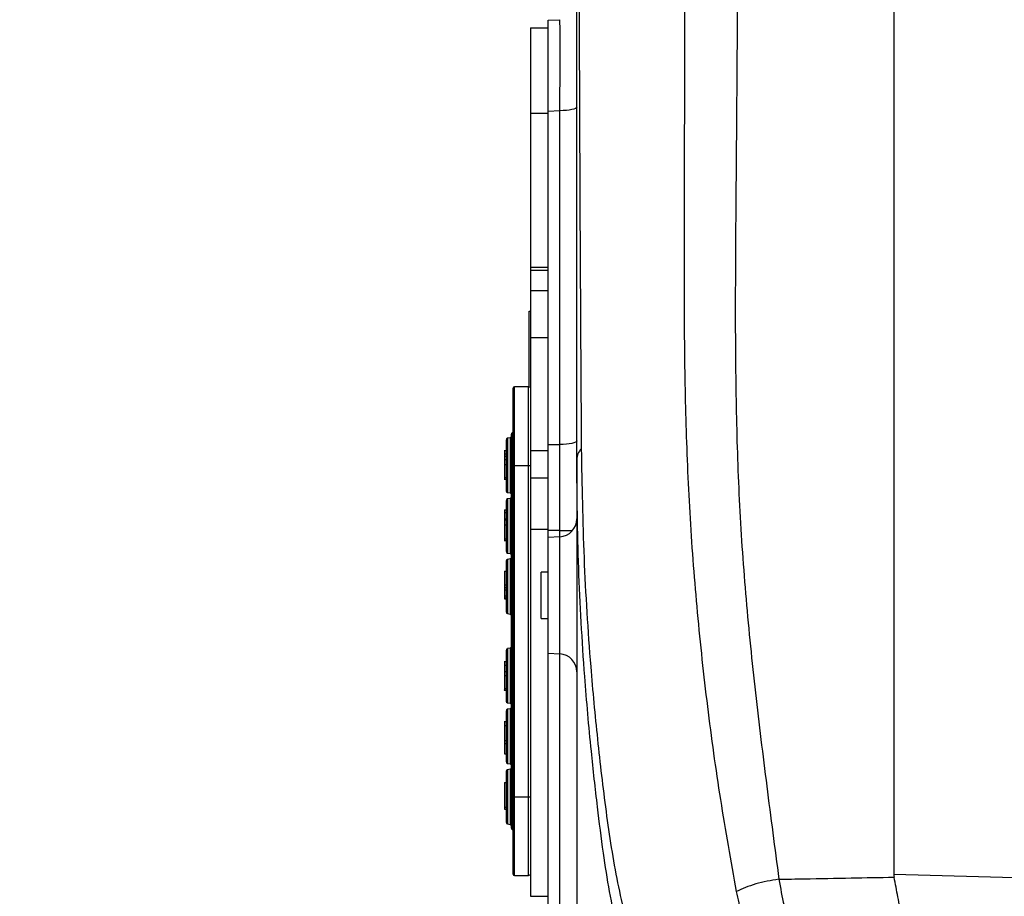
# Model space of a CAD drawing. Extents: x 0 to 8410, y 0 to 5940.
# Tile 112 of 212: x 6516 to 6793, y 2337 to 2583. Entities that reach past the tile are written whole.
import ezdxf

# ---------------------------------------------------------------- set-up
doc = ezdxf.new("R2010")
doc.units = 0
doc.header["$LTSCALE"] = 10
doc.layers.get('0').update_dxf_attribs({"linetype": 'CONTINUOUS'})
doc.styles.add('SLDTEXTSTYLE0', font='TXT', dxfattribs={"width": 0.605})
doc.dimstyles.new('SLDDIMSTYLE1', dxfattribs={"dimtxt": 50, "dimasz": 50, "dimexe": 0, "dimexo": 0.0625, "dimgap": 12.5, "dimtad": 1, "dimdec": 1, "dimrnd": 1e-09, "dimzin": 12, "dimtxsty": 'SLDTEXTSTYLE0', "dimsah": 1, "dimcen": 0.09, "dimazin": 3, "dimtfac": 1, "dimtofl": 0, "dimtmove": 0, "dimatfit": 3, "dimtolj": 1, "dimtzin": 12})

# ---------------------------------------------------------------- blocks, each defined once
blk = doc.blocks.new('_D_6')
at = {"color": 7, "linetype": 'CONTINUOUS'}
for p, q in [((6267.77, 2658.22), (6267.77, 1577.39)), ((7797.78, 2658.22), (7797.78, 1577.39)), ((6267.77, 1592.39), (7797.78, 1592.39))]:
    blk.add_line(p, q, dxfattribs=at)
for points in [[(6267.77, 1592.39), (6317.77, 1584.89), (6317.77, 1599.89)], [(7797.78, 1592.39), (7747.78, 1599.89), (7747.78, 1584.89)]]:
    blk.add_solid(points, dxfattribs=at)
at = {"color": 7, "linetype": 'CONTINUOUS', "insert": (6956.39, 1656.84), "char_height": 50, "attachment_point": 1, "rotation": 360, "style": 'SLDTEXTSTYLE0'}
blk.add_mtext('1530', dxfattribs=at)
blk = doc.blocks.new('_D_9')
at = {"color": 7, "linetype": 'CONTINUOUS'}
for p, q in [((6664.78, 2211.09), (6664.78, 2163.24)), ((7032.78, 2190.57), (7032.78, 2163.24)), ((6664.78, 2178.24), (6305.34, 2178.24)), ((7032.78, 2178.24), (6664.78, 2178.24))]:
    blk.add_line(p, q, dxfattribs=at)
for points in [[(6664.78, 2178.24), (6714.78, 2170.74), (6714.78, 2185.74)], [(7032.78, 2178.24), (6982.78, 2185.74), (6982.78, 2170.74)]]:
    blk.add_solid(points, dxfattribs=at)
at = {"color": 7, "linetype": 'CONTINUOUS', "char_height": 50, "attachment_point": 1, "style": 'SLDTEXTSTYLE0'}
for s, insert in [('368', (6305.34, 2396.17)), ('(4x M10', (6305.34, 2319.43)), ('view E-E)', (6305.34, 2242.7))]:
    blk.add_mtext(s, dxfattribs=dict(at, insert=insert))

msp = doc.modelspace()

# ---------------------------------------------------------------- linework, layer by layer
at = {"color": 7, "linetype": 'CONTINUOUS'}
for p, q in [((6761.78, 2664.48), (6761.78, 2343.1)), ((6664.78, 2582.65), (6668.04, 2582.82)), ((6664.78, 2557.12), (6664.78, 2582.65)), ((6659.78, 2580.58), (6664.78, 2580.58)), ((6659.78, 2580.58), (6659.78, 2556.59)), ((6659.78, 2556.59), (6659.78, 2513.4)), ((6664.78, 2463.63), (6664.78, 2557.12)), ((6659.78, 2513.4), (6659.78, 2512.56)), ((6659.48, 2501.06), (6659.78, 2501.06)), ((6659.48, 2479.73), (6659.48, 2501.06)), ((6654.98, 2457.81), (6654.98, 2479.51)), ((6659.28, 2479.81), (6655.28, 2479.81)), ((6659.78, 2479.61), (6659.28, 2479.81)), ((6659.28, 2457.81), (6659.28, 2479.81)), ((6659.83, 2468.88), (6659.78, 2468.91)), ((6652.98, 2464.91), (6652.98, 2457.81)), ((6654.08, 2465.56), (6653.37, 2465.4)), ((6654.48, 2457.81), (6654.48, 2466.6)), ((6654.83, 2467.17), (6654.62, 2466.96)), ((6664.78, 2439.54), (6664.78, 2463.63)), ((6652.98, 2461.87), (6652.41, 2461.87)), ((6652.98, 2459.34), (6652.41, 2459.34)), ((6652.48, 2461.02), (6652.98, 2461.02)), ((6652.48, 2461.02), (6652.48, 2460.36)), ((6652.48, 2460.36), (6652.98, 2460.36)), ((6659.78, 2462.01), (6659.78, 2454.31)), ((6672.78, 2459.42), (6672.78, 2296.56)), ((6652.48, 2458.08), (6652.98, 2458.08)), ((6652.98, 2457.81), (6652.98, 2450.71)), ((6654.48, 2364.81), (6654.48, 2457.81)), ((6654.98, 2364.81), (6654.98, 2457.81)), ((6659.28, 2364.81), (6659.28, 2457.81)), ((6652.41, 2453.91), (6652.98, 2453.91)), ((6652.48, 2454.37), (6652.98, 2454.37)), ((6659.78, 2454.31), (6659.78, 2439.95)), ((6653.37, 2450.23), (6654.08, 2450.07)), ((6654.08, 2448.56), (6653.37, 2448.4)), ((6652.98, 2447.91), (6652.98, 2440.81)), ((6652.48, 2445.37), (6652.98, 2445.37)), ((6652.48, 2445.37), (6652.48, 2444.57)), ((6652.48, 2444.57), (6652.98, 2444.57)), ((6652.48, 2444.57), (6652.48, 2442.83)), ((6652.48, 2442.83), (6652.98, 2442.83)), ((6652.48, 2442.83), (6652.48, 2442.57)), ((6652.98, 2442.42), (6652.41, 2442.42)), ((6652.48, 2441.17), (6652.98, 2441.17)), ((6652.98, 2440.81), (6652.98, 2433.71)), ((6659.78, 2439.95), (6659.78, 2336.94)), ((6652.48, 2437.24), (6652.98, 2437.24)), ((6664.78, 2437.61), (6664.78, 2439.54)), ((6668.04, 2437.79), (6664.78, 2437.61)), ((6664.78, 2421.35), (6664.78, 2437.61)), ((6652.41, 2436.76), (6652.98, 2436.76)), ((6653.37, 2433.23), (6654.08, 2433.07)), ((6652.98, 2430.91), (6652.98, 2423.81)), ((6654.08, 2431.56), (6653.37, 2431.4)), ((6652.48, 2428.11), (6652.98, 2428.11)), ((6652.48, 2428.11), (6652.48, 2424.33)), ((6664.78, 2427.85), (6662.78, 2427.85)), ((6662.78, 2421.35), (6662.78, 2427.85)), ((6652.48, 2424.33), (6652.98, 2424.33)), ((6652.48, 2424.33), (6652.48, 2423.53)), ((6652.48, 2423.53), (6652.98, 2423.53)), ((6652.48, 2423.53), (6652.48, 2422.88)), ((6652.98, 2423.81), (6652.98, 2416.71)), ((6652.48, 2422.88), (6652.48, 2421.2)), ((6652.48, 2422.88), (6652.98, 2422.88)), ((6652.48, 2421.2), (6652.98, 2421.2)), ((6652.48, 2421.2), (6652.48, 2420.63)), ((6652.48, 2420.63), (6652.98, 2420.63)), ((6652.48, 2420.63), (6652.48, 2420.37)), ((6662.78, 2414.85), (6662.78, 2421.35)), ((6664.78, 2405.09), (6664.78, 2421.35)), ((6652.48, 2420.37), (6652.98, 2420.37)), ((6653.37, 2416.23), (6654.08, 2416.07)), ((6662.78, 2414.85), (6664.78, 2414.85)), ((6652.98, 2405.91), (6652.98, 2398.81)), ((6654.08, 2406.56), (6653.37, 2406.4)), ((6664.78, 2405.09), (6668.04, 2404.92)), ((6664.78, 2334.8), (6664.78, 2405.09)), ((6652.98, 2402.67), (6652.41, 2402.67)), ((6652.48, 2401.75), (6652.98, 2401.75)), ((6652.98, 2399.88), (6652.41, 2399.88)), ((6652.48, 2398.89), (6652.98, 2398.89)), ((6652.98, 2398.81), (6652.98, 2391.71)), ((6652.41, 2394.77), (6652.98, 2394.77)), ((6652.48, 2395.24), (6652.98, 2395.24)), ((6653.37, 2391.23), (6654.08, 2391.07)), ((6652.98, 2388.91), (6652.98, 2381.81)), ((6654.08, 2389.56), (6653.37, 2389.4)), ((6652.98, 2385.86), (6652.41, 2385.86)), ((6652.48, 2384.83), (6652.98, 2384.83)), ((6652.48, 2380.64), (6652.98, 2380.64)), ((6652.48, 2380.64), (6652.48, 2379.84)), ((6652.48, 2379.84), (6652.98, 2379.84)), ((6652.48, 2379.84), (6652.48, 2376.9)), ((6652.98, 2381.81), (6652.98, 2374.71)), ((6652.48, 2376.9), (6652.98, 2376.9)), ((6653.37, 2374.23), (6654.08, 2374.07)), ((6652.98, 2371.91), (6652.98, 2364.81)), ((6654.08, 2372.56), (6653.37, 2372.4)), ((6652.48, 2368.86), (6652.98, 2368.86)), ((6652.48, 2368.86), (6652.48, 2361.97)), ((6652.98, 2364.81), (6652.98, 2357.71)), ((6654.48, 2356.02), (6654.48, 2364.81)), ((6654.98, 2343.11), (6654.98, 2364.81)), ((6659.28, 2342.81), (6659.28, 2364.81)), ((6652.48, 2361.97), (6652.98, 2361.97)), ((6652.48, 2361.97), (6652.48, 2361.4)), ((6652.48, 2361.4), (6652.98, 2361.4)), ((6653.37, 2357.23), (6654.08, 2357.07)), ((6654.62, 2355.67), (6654.83, 2355.46)), ((6655.28, 2342.81), (6659.28, 2342.81)), ((6659.28, 2342.81), (6659.78, 2343.01))]:
    msp.add_line(p, q, dxfattribs=at)
at = {"color": 8, "linetype": 'CONTINUOUS'}
for p, q in [((6659.78, 2556.59), (6664.78, 2556.59)), ((6668.04, 2557.29), (6664.78, 2557.12)), ((6668.04, 2463.65), (6668.04, 2557.29)), ((6659.78, 2513.4), (6664.78, 2513.4)), ((6659.78, 2512.56), (6664.78, 2512.56)), ((6659.78, 2506.89), (6664.78, 2506.89)), ((6659.78, 2493.71), (6664.78, 2493.71)), ((6655.28, 2457.81), (6655.28, 2479.81)), ((6653.37, 2465.4), (6653.37, 2457.81)), ((6654.08, 2465.56), (6654.08, 2457.81)), ((6654.62, 2457.81), (6654.62, 2466.96)), ((6654.83, 2457.81), (6654.83, 2467.17)), ((6664.78, 2463.63), (6668.04, 2463.65)), ((6659.78, 2462.01), (6664.78, 2462.01)), ((6653.37, 2457.81), (6653.37, 2450.23)), ((6654.08, 2457.81), (6654.08, 2450.07)), ((6654.48, 2457.81), (6654.62, 2457.81)), ((6654.62, 2457.81), (6654.83, 2457.81)), ((6654.62, 2364.81), (6654.62, 2457.81)), ((6654.83, 2364.81), (6654.83, 2457.81)), ((6654.83, 2457.81), (6654.98, 2457.81)), ((6654.98, 2457.81), (6655.28, 2457.81)), ((6655.28, 2364.81), (6655.28, 2457.81)), ((6655.28, 2457.81), (6659.28, 2457.81)), ((6659.28, 2457.81), (6659.78, 2457.81)), ((6659.78, 2454.31), (6664.78, 2454.31)), ((6653.37, 2448.4), (6653.37, 2440.81)), ((6654.08, 2448.56), (6654.08, 2440.81)), ((6653.37, 2440.81), (6653.37, 2433.23)), ((6654.08, 2440.81), (6654.08, 2433.07)), ((6659.78, 2439.95), (6664.78, 2439.95)), ((6668.04, 2439.55), (6664.78, 2439.54)), ((6668.04, 2439.55), (6671.6, 2439.55)), ((6668.04, 2437.79), (6668.04, 2439.55)), ((6668.04, 2421.35), (6668.04, 2437.79)), ((6653.37, 2431.4), (6653.37, 2423.81)), ((6654.08, 2431.56), (6654.08, 2423.81)), ((6653.37, 2423.81), (6653.37, 2416.23)), ((6654.08, 2423.81), (6654.08, 2416.07)), ((6668.04, 2404.92), (6668.04, 2421.35)), ((6653.37, 2406.4), (6653.37, 2398.81)), ((6654.08, 2406.56), (6654.08, 2398.81)), ((6668.04, 2334.63), (6668.04, 2404.92)), ((6653.37, 2398.81), (6653.37, 2391.23)), ((6654.08, 2398.81), (6654.08, 2391.07)), ((6653.37, 2389.4), (6653.37, 2381.81)), ((6654.08, 2389.56), (6654.08, 2381.81)), ((6652.48, 2380.66), (6652.98, 2380.66)), ((6653.37, 2381.81), (6653.37, 2374.23)), ((6654.08, 2381.81), (6654.08, 2374.07)), ((6653.37, 2372.4), (6653.37, 2364.81)), ((6654.08, 2372.56), (6654.08, 2364.81)), ((6653.37, 2364.81), (6653.37, 2357.23)), ((6654.08, 2364.81), (6654.08, 2357.07)), ((6654.48, 2364.81), (6654.62, 2364.81)), ((6654.62, 2364.81), (6654.83, 2364.81)), ((6654.62, 2355.67), (6654.62, 2364.81)), ((6654.83, 2364.81), (6654.98, 2364.81)), ((6654.83, 2355.46), (6654.83, 2364.81)), ((6654.98, 2364.81), (6655.28, 2364.81)), ((6655.28, 2342.81), (6655.28, 2364.81)), ((6655.28, 2364.81), (6659.28, 2364.81)), ((6659.28, 2364.81), (6659.78, 2364.81)), ((6761.78, 2343.1), (6820.95, 2341.55)), ((6659.78, 2336.94), (6664.78, 2336.94))]:
    msp.add_line(p, q, dxfattribs=at)
at = {"color": 8, "linetype": 'CONTINUOUS', "flags": 128}
for points in [[(6672.78, 2558.3), (6672.69, 2558.11), (6672.42, 2557.92), (6671.99, 2557.76), (6671.4, 2557.61), (6670.69, 2557.48), (6669.87, 2557.38), (6668.98, 2557.32), (6668.04, 2557.29)], [(6672.78, 2464.65), (6672.69, 2464.46), (6672.42, 2464.28), (6671.99, 2464.11), (6671.4, 2463.96), (6670.69, 2463.84), (6669.87, 2463.74), (6668.98, 2463.68), (6668.04, 2463.65)]]:
    msp.add_lwpolyline(points, dxfattribs=at)
at = {"color": 7, "linetype": 'CONTINUOUS'}
for centre, radius, start, end in [((6655.28, 2479.51), 0.3, 90, 180), ((6653.48, 2464.91), 0.5, 102.5, 180), ((6653.98, 2466.05), 0.5, 282.5, 0), ((6654.98, 2466.6), 0.5, 135, 180), ((6654.48, 2467.52), 0.5, 315, 0), ((6653.48, 2450.71), 0.5, 180, 257.5), ((6653.48, 2447.91), 0.5, 102.5, 180), ((6653.98, 2449.58), 0.5, 0, 77.5), ((6653.98, 2449.05), 0.5, 282.5, 0), ((6667.78, 2442.78), 5, 273, 0), ((6653.48, 2433.71), 0.5, 180, 257.5), ((6653.98, 2432.58), 0.5, 0, 77.5), ((6653.98, 2432.05), 0.5, 282.5, 0), ((6653.48, 2430.91), 0.5, 102.5, 180), ((6653.48, 2416.71), 0.5, 180, 257.5), ((6653.98, 2415.58), 0.5, 0, 77.5), ((6653.98, 2407.05), 0.5, 282.5, 0), ((6653.48, 2405.91), 0.5, 102.5, 180), ((6667.78, 2399.93), 5, 0, 87), ((6653.48, 2391.71), 0.5, 180, 257.5), ((6653.98, 2390.58), 0.5, 0, 77.5), ((6653.48, 2388.91), 0.5, 102.5, 180), ((6653.98, 2390.05), 0.5, 282.5, 0), ((6653.48, 2374.71), 0.5, 180, 257.5), ((6653.98, 2373.58), 0.5, 0, 77.5), ((6653.48, 2371.91), 0.5, 102.5, 180), ((6653.98, 2373.05), 0.5, 282.5, 0), ((6653.48, 2357.71), 0.5, 180, 257.5), ((6653.98, 2356.58), 0.5, 0, 77.5), ((6654.98, 2356.02), 0.5, 180, 225), ((6654.48, 2355.1), 0.5, 0, 45), ((6655.28, 2343.11), 0.3, 180, 270)]:
    msp.add_arc(centre, radius, start, end, dxfattribs=at)
at = {"color": 8, "linetype": 'CONTINUOUS'}
msp.add_arc((6677.39, 2459.26), 4.62, 136.0725, 177.9996, dxfattribs=at)
for centre, major_axis, ratio, start_param, end_param in [((6667.78, 2550.77), (0.26, 32.06), 0.006639, 4.917484, 6.283588), ((6667.78, 2439.52), (0.03, 120), 0.002181, 4.71268, 4.914859)]:
    msp.add_ellipse(centre, major_axis=major_axis, ratio=ratio, start_param=start_param, end_param=end_param, dxfattribs=at)
at = {"color": 7, "linetype": 'CONTINUOUS'}
msp.add_ellipse((7764.66, 2343.11), major_axis=(1002.88, 0.01), ratio=0.064723, start_param=3.141592, end_param=3.154017, dxfattribs=at)
at = {"color": 8, "linetype": 'CONTINUOUS'}
for points, knots in [([(6718.17, 2638.32), (6718.14, 2632.68), (6717.99, 2603.72), (6717.71, 2566.01), (6717.37, 2525.2), (6717.22, 2498.96), (6717.45, 2472.73), (6718.31, 2446.48), (6720.16, 2420.23), (6722.86, 2394.01), (6726.07, 2367.85), (6728.37, 2350.42), (6729.52, 2341.71)], [0, 0, 0, 0, 0.056868, 0.292238, 0.380478, 0.468728, 0.556957, 0.645169, 0.733846, 0.822549, 0.911282, 1, 1, 1, 1]), ([(6717.65, 2338.28), (6716.11, 2346.85), (6713.03, 2363.99), (6709.42, 2390.17), (6706.57, 2416.52), (6704.54, 2442.87), (6703.41, 2469.16), (6702.98, 2495.44), (6702.97, 2521.74), (6703.11, 2562.52), (6703.19, 2599.96), (6703.25, 2628.67), (6703.27, 2634.13)], [0, 0, 0, 0, 0.089161, 0.178371, 0.267595, 0.356776, 0.445232, 0.533707, 0.622205, 0.710691, 0.944977, 1, 1, 1, 1]), ([(6673.31, 2630.89), (6673.39, 2603.77), (6673.52, 2562.13), (6673.75, 2513.26), (6673.92, 2484.25), (6674.02, 2469.73), (6674.06, 2462.47)], [0, 0, 0, 0, 0.482954, 0.741477, 0.870738, 1, 1, 1, 1]), ([(6674.06, 2462.47), (6674.24, 2452.27), (6674.59, 2431.87), (6676.32, 2404.7), (6678.52, 2381.01), (6680.51, 2364.03), (6682.43, 2350.53), (6684.19, 2340.69), (6686.32, 2331.32), (6688.95, 2322.57), (6692.13, 2314.61), (6695.89, 2307.35), (6700.21, 2300.93), (6705.12, 2295.35), (6710.66, 2290.68), (6716.84, 2286.88), (6723.58, 2283.91), (6731.31, 2281.61), (6740.17, 2280.11), (6750.19, 2279.37), (6760.84, 2279.24), (6772.08, 2279.48), (6783.78, 2279.88), (6792, 2280.03), (6796.1, 2280.1)], [0, 0, 0, 0, 0.100255, 0.200508, 0.26732, 0.334131, 0.367995, 0.401937, 0.435797, 0.469548, 0.50429, 0.53917, 0.574056, 0.608805, 0.643851, 0.679023, 0.714215, 0.749287, 0.790862, 0.832596, 0.874483, 0.916437, 0.958323, 1, 1, 1, 1]), ([(6792.78, 2268.35), (6789.74, 2268.49), (6783.68, 2268.78), (6774.9, 2269.18), (6766.37, 2269.56), (6758.11, 2269.85), (6750.15, 2270.19), (6742.5, 2270.95), (6735.2, 2272.18), (6727.99, 2274), (6720.98, 2276.56), (6714.24, 2280), (6708.07, 2284.31), (6702.55, 2289.46), (6697.68, 2295.44), (6693.44, 2302.29), (6689.76, 2310.07), (6686.65, 2318.68), (6684.05, 2328.08), (6681.93, 2338.19), (6680.14, 2349.62), (6678.47, 2362.92), (6676.63, 2379.38), (6674.69, 2401.71), (6673.1, 2428.97), (6672.88, 2449.27), (6672.78, 2459.42)], [0, 0, 0, 0, 0.031089, 0.062228, 0.093476, 0.124774, 0.156205, 0.187712, 0.219382, 0.251168, 0.286723, 0.322479, 0.35847, 0.394705, 0.429809, 0.465177, 0.500823, 0.536753, 0.572201, 0.607923, 0.643933, 0.685819, 0.736314, 0.803866, 0.901882, 1, 1, 1, 1]), ([(6729.52, 2341.71), (6728.41, 2341.54), (6726.18, 2341.22), (6722.99, 2340.42), (6720.04, 2339.44), (6718.44, 2338.67), (6717.65, 2338.28)], [0, 0, 0, 0, 0.247511, 0.500001, 0.75249, 1, 1, 1, 1]), ([(6729.52, 2341.71), (6731.89, 2341.76), (6738.66, 2341.89), (6749.41, 2342.09), (6757.81, 2342.24), (6761.83, 2342.3), (6761.85, 2342.3)], [0, 0, 0, 0, 0.220425, 0.627644, 0.997606, 1, 1, 1, 1]), ([(6729.52, 2341.71), (6729.96, 2339.24), (6730.86, 2334.31), (6732.75, 2327.56), (6735.09, 2321.43), (6738.06, 2316.06), (6741.64, 2311.48), (6745.8, 2307.69), (6750.52, 2304.66), (6755.74, 2302.36), (6761.42, 2300.71), (6767.54, 2299.62), (6774.01, 2298.99), (6778.68, 2298.87), (6781.01, 2298.81)], [0, 0, 0, 0, 0.082654, 0.165026, 0.247828, 0.330026, 0.412809, 0.495898, 0.579048, 0.663072, 0.746879, 0.830831, 0.915369, 1, 1, 1, 1]), ([(6778.2, 2296.53), (6775.76, 2296.52), (6770.9, 2296.51), (6763.97, 2296.77), (6757.26, 2297.4), (6750.86, 2298.55), (6744.8, 2300.35), (6739.15, 2302.93), (6734.01, 2306.4), (6729.42, 2310.83), (6725.77, 2315.8), (6722.95, 2321.03), (6720.79, 2326.28), (6718.97, 2332), (6718.09, 2336.18), (6717.65, 2338.28)], [0, 0, 0, 0, 0.080398, 0.160509, 0.240738, 0.321829, 0.404238, 0.487088, 0.571025, 0.655824, 0.741269, 0.805955, 0.870515, 0.934871, 1, 1, 1, 1])]:
    msp.add_open_spline(points, degree=3, knots=knots, dxfattribs=at)
at = {"color": 7, "linetype": 'CONTINUOUS'}
for points, knots in [([(6672.78, 2459.42), (6672.78, 2474.08), (6672.78, 2503.38), (6672.78, 2560.36), (6672.78, 2602.9), (6672.78, 2630.83)], [0, 0, 0, 0, 0.255544, 0.511096, 1, 1, 1, 1]), ([(6659.78, 2512.56), (6659.78, 2511.5), (6659.78, 2509.61), (6659.78, 2507.72), (6659.78, 2506.89)], [0, 0, 0, 0, 0.559995, 1, 1, 1, 1]), ([(6659.78, 2506.89), (6659.78, 2504.42), (6659.78, 2500.01), (6659.78, 2495.63), (6659.78, 2493.71)], [0, 0, 0, 0, 0.559988, 1, 1, 1, 1]), ([(6659.78, 2493.71), (6659.78, 2487.83), (6659.78, 2477.34), (6659.78, 2466.7), (6659.78, 2462.01)], [0, 0, 0, 0, 0.559941, 1, 1, 1, 1]), ([(6652.48, 2461.82), (6652.48, 2461.82), (6652.48, 2461.84), (6652.48, 2461.36), (6652.48, 2461.02)], [0, 0, 0, 0, 0.28567, 1, 1, 1, 1]), ([(6652.48, 2460.41), (6652.48, 2460.37), (6652.48, 2460.22), (6652.48, 2459.83), (6652.48, 2459.51), (6652.48, 2459.34)], [0, 0, 0, 0, 0.12859, 0.542118, 1, 1, 1, 1]), ([(6652.48, 2459.32), (6652.48, 2459.29), (6652.48, 2459.21), (6652.48, 2458.52), (6652.48, 2458.08)], [0, 0, 0, 0, 0.360818, 1, 1, 1, 1]), ([(6652.48, 2458.08), (6652.48, 2457.77), (6652.48, 2457.13), (6652.48, 2456.07), (6652.48, 2455.04), (6652.48, 2454.59), (6652.48, 2454.37)], [0, 0, 0, 0, 0.280801, 0.561115, 0.780613, 1, 1, 1, 1]), ([(6652.48, 2454.37), (6652.48, 2454.23), (6652.48, 2453.97), (6652.48, 2453.93), (6652.48, 2453.92)], [0, 0, 0, 0, 0.506406, 1, 1, 1, 1]), ([(6652.48, 2442.39), (6652.48, 2442.36), (6652.48, 2442.29), (6652.48, 2441.61), (6652.48, 2441.17)], [0, 0, 0, 0, 0.354476, 1, 1, 1, 1]), ([(6652.48, 2441.17), (6652.48, 2440.83), (6652.48, 2440.16), (6652.48, 2439.02), (6652.48, 2437.94), (6652.48, 2437.47), (6652.48, 2437.24)], [0, 0, 0, 0, 0.280733, 0.560869, 0.780402, 1, 1, 1, 1]), ([(6652.48, 2437.24), (6652.48, 2437.03), (6652.48, 2436.74), (6652.48, 2436.8), (6652.48, 2436.82)], [0, 0, 0, 0, 0.739247, 1, 1, 1, 1]), ([(6652.48, 2402.61), (6652.48, 2402.62), (6652.48, 2402.63), (6652.48, 2402.3), (6652.48, 2401.93), (6652.48, 2401.75)], [0, 0, 0, 0, 0.280292, 0.639848, 1, 1, 1, 1]), ([(6652.48, 2401.75), (6652.48, 2401.59), (6652.48, 2401.26), (6652.48, 2400.56), (6652.48, 2400.05), (6652.48, 2399.74)], [0, 0, 0, 0, 0.280998, 0.561772, 1, 1, 1, 1]), ([(6652.48, 2399.87), (6652.48, 2399.87), (6652.48, 2399.93), (6652.48, 2399.62), (6652.48, 2399.17), (6652.48, 2398.89)], [0, 0, 0, 0, 0.042261, 0.414741, 1, 1, 1, 1]), ([(6652.48, 2398.89), (6652.48, 2398.58), (6652.48, 2397.95), (6652.48, 2396.86), (6652.48, 2395.89), (6652.48, 2395.46), (6652.48, 2395.24)], [0, 0, 0, 0, 0.280397, 0.559939, 0.780056, 1, 1, 1, 1]), ([(6652.48, 2395.24), (6652.48, 2395.03), (6652.48, 2394.75), (6652.48, 2394.81), (6652.48, 2394.83)], [0, 0, 0, 0, 0.7421442, 1, 1, 1, 1]), ([(6652.48, 2385.79), (6652.48, 2385.79), (6652.48, 2385.8), (6652.48, 2385.42), (6652.48, 2385.03), (6652.48, 2384.83)], [0, 0, 0, 0, 0.281803, 0.640845, 1, 1, 1, 1]), ([(6652.48, 2384.83), (6652.48, 2384.49), (6652.48, 2383.8), (6652.48, 2382.33), (6652.48, 2381.29), (6652.48, 2380.66)], [0, 0, 0, 0, 0.27914, 0.559082, 1, 1, 1, 1]), ([(6782.33, 2298.82), (6781.42, 2298.9), (6779.58, 2299.05), (6777.33, 2299.73), (6775.31, 2300.82), (6773.53, 2302.45), (6771.95, 2304.58), (6770.56, 2307.2), (6769.3, 2310.25), (6768.14, 2313.72), (6767.03, 2317.64), (6765.98, 2321.94), (6764.96, 2326.56), (6763.95, 2331.48), (6762.92, 2336.71), (6762.21, 2340.43), (6761.85, 2342.3)], [0, 0, 0, 0, 0.063378, 0.127566, 0.1986796, 0.270439, 0.3439973, 0.4181332, 0.4895684, 0.5615064, 0.6350163, 0.7090693, 0.7805089, 0.8524469, 0.9259518, 1, 1, 1, 1])]:
    msp.add_open_spline(points, degree=3, knots=knots, dxfattribs=at)

# ---------------------------------------------------------------- dimensions: what is measured, and where the dimension line sits
dim = msp.add_linear_dim(base=(7797.78, 1592.39), p1=(6267.77, 2678.22), p2=(7797.78, 2678.22), angle=360, dimstyle='SLDDIMSTYLE1', dxfattribs=at)
dim.commit()
dim.dimension.update_dxf_attribs({"geometry": '_D_6', "text_midpoint": (7032.78, 1592.39), "dimtype": 160})
dim = msp.add_linear_dim(base=(6664.78, 2178.24), p1=(7032.78, 2210.57), p2=(6664.78, 2231.09), text='<>\\P(4x M10 \\Pview E-E)', dimstyle='SLDDIMSTYLE1', dxfattribs=at)
dim.commit()
dim.dimension.update_dxf_attribs({"geometry": '_D_9', "text_midpoint": (6452.28, 2178.24), "dimtype": 160})

doc.saveas('drawing.dxf')
